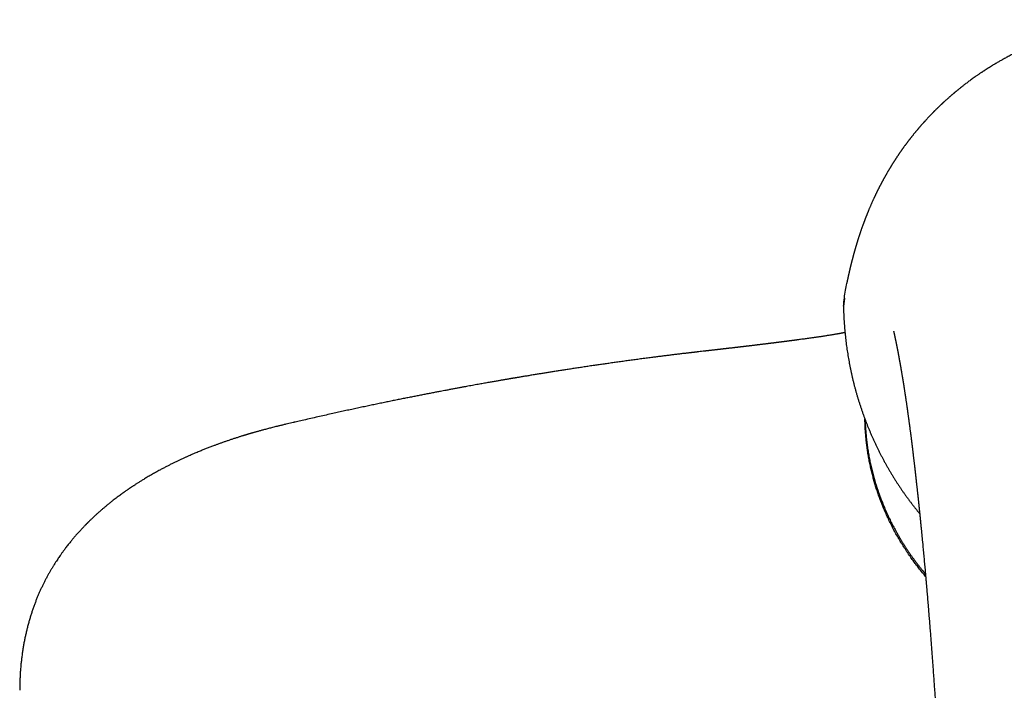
# Model space of a CAD drawing. Header units: millimetres. Extents: x 8 to 755, y 12 to 444.
# Tile 10 of 44: x 296 to 380, y 386 to 444. Entities that reach past the tile are written whole.
import ezdxf

# ---------------------------------------------------------------- set-up
doc = ezdxf.new("R2010")
doc.units = ezdxf.units.MM

msp = doc.modelspace()

# ---------------------------------------------------------------- linework, layer by layer
at = {"color": 7, "linetype": 'Continuous', "lineweight": 30}
for p, q in [((366.738, 420.089), (366.661, 419.39)), ((366.66, 419.386), (366.661, 419.39)), ((366.66, 419.386), (366.661, 419.38)), ((319.197, 409.364), (318.815, 409.275))]:
    msp.add_line(p, q, dxfattribs=at)
for points, knots in [([(393.5, 444.012), (393.375, 444.011), (393.129, 444.01), (392.763, 444.003), (392.404, 443.991), (392.054, 443.974), (391.711, 443.954), (391.382, 443.93), (391.067, 443.903), (390.765, 443.874), (390.47, 443.843), (390.181, 443.809), (389.889, 443.771), (389.593, 443.73), (389.295, 443.685), (389.005, 443.637), (388.723, 443.588), (388.45, 443.538), (388.184, 443.486), (387.927, 443.433), (387.672, 443.379), (387.419, 443.322), (387.17, 443.263), (386.929, 443.204), (386.698, 443.145), (386.477, 443.086), (386.265, 443.029), (386.064, 442.972), (385.871, 442.916), (385.685, 442.861), (385.506, 442.806), (385.334, 442.752), (385.171, 442.7), (385.017, 442.65), (384.871, 442.601), (384.733, 442.554), (384.6, 442.508), (384.471, 442.463), (384.371, 442.428), (384.303, 442.403), (384.264, 442.389), (384.232, 442.377), (384.203, 442.366), (384.174, 442.356), (384.142, 442.344), (384.107, 442.331), (384.068, 442.317), (384.017, 442.298), (383.952, 442.273), (383.872, 442.243), (383.783, 442.209), (383.686, 442.172), (383.581, 442.13), (383.463, 442.084), (383.332, 442.031), (383.188, 441.972), (383.034, 441.908), (382.871, 441.839), (382.703, 441.767), (382.534, 441.692), (382.348, 441.61), (382.149, 441.518), (381.936, 441.419), (381.73, 441.32), (381.531, 441.223), (381.339, 441.127), (381.152, 441.032), (380.973, 440.94), (380.802, 440.849), (380.638, 440.761), (380.477, 440.674), (380.285, 440.567), (380.057, 440.438), (379.792, 440.284), (379.592, 440.165), (379.461, 440.085), (379.4, 440.048), (379.338, 440.01), (379.278, 439.973), (379.22, 439.937), (379.165, 439.902), (379.113, 439.87), (379.066, 439.84), (379.026, 439.815), (378.996, 439.795), (378.974, 439.781), (378.958, 439.772), (378.945, 439.763), (378.929, 439.753), (378.908, 439.74), (378.883, 439.723), (378.848, 439.701), (378.804, 439.672), (378.752, 439.638), (378.694, 439.6), (378.63, 439.558), (378.56, 439.512), (378.484, 439.462), (378.403, 439.407), (378.317, 439.349), (378.225, 439.286), (378.131, 439.221), (378.013, 439.139), (377.876, 439.042), (377.721, 438.932), (377.574, 438.824), (377.434, 438.721), (377.302, 438.623), (377.177, 438.528), (377.061, 438.439), (376.95, 438.354), (376.835, 438.263), (376.714, 438.168), (376.588, 438.067), (376.493, 437.989), (376.427, 437.935), (376.388, 437.904), (376.351, 437.872), (376.313, 437.842), (376.277, 437.812), (376.244, 437.784), (376.216, 437.761), (376.193, 437.742), (376.176, 437.727), (376.159, 437.712), (376.138, 437.695), (376.111, 437.672), (376.075, 437.642), (376.034, 437.607), (375.987, 437.566), (375.937, 437.523), (375.886, 437.479), (375.836, 437.436), (375.788, 437.394), (375.731, 437.344), (375.665, 437.286), (375.593, 437.222), (375.525, 437.161), (375.459, 437.102), (375.393, 437.042), (375.338, 436.992), (375.293, 436.951), (375.26, 436.92), (375.228, 436.891), (375.2, 436.864), (375.177, 436.843), (375.159, 436.826), (375.144, 436.812), (375.128, 436.797), (375.107, 436.778), (375.082, 436.754), (375.051, 436.725), (375.013, 436.689), (374.968, 436.646), (374.918, 436.598), (374.866, 436.548), (374.815, 436.499), (374.766, 436.452), (374.718, 436.405), (374.672, 436.36), (374.622, 436.311), (374.568, 436.257), (374.512, 436.201), (374.461, 436.15), (374.419, 436.108), (374.385, 436.073), (374.354, 436.042), (374.322, 436.009), (374.283, 435.969), (374.237, 435.922), (374.185, 435.869), (374.133, 435.814), (374.08, 435.758), (374.026, 435.702), (373.969, 435.642), (373.909, 435.578), (373.846, 435.51), (373.783, 435.442), (373.721, 435.374), (373.671, 435.32), (373.635, 435.28), (373.614, 435.257), (373.597, 435.239), (373.584, 435.224), (373.573, 435.211), (373.56, 435.197), (373.544, 435.18), (373.522, 435.155), (373.493, 435.123), (373.455, 435.08), (373.412, 435.031), (373.365, 434.978), (373.314, 434.92), (373.267, 434.866), (373.223, 434.815), (373.184, 434.77), (373.144, 434.723), (373.109, 434.682), (373.081, 434.65), (373.062, 434.627), (373.046, 434.608), (373.033, 434.593), (373.02, 434.577), (373.002, 434.555), (372.977, 434.526), (372.947, 434.49), (372.913, 434.449), (372.875, 434.404), (372.838, 434.359), (372.793, 434.304), (372.741, 434.241), (372.684, 434.17), (372.631, 434.104), (372.582, 434.044), (372.546, 433.999), (372.522, 433.968), (372.504, 433.946), (372.484, 433.92), (372.455, 433.883), (372.418, 433.836), (372.377, 433.783), (372.338, 433.732), (372.3, 433.684), (372.26, 433.632), (372.218, 433.577), (372.175, 433.52), (372.137, 433.47), (372.104, 433.426), (372.078, 433.391), (372.059, 433.366), (372.047, 433.349), (372.037, 433.337), (372.025, 433.32), (372.009, 433.299), (371.99, 433.272), (371.967, 433.242), (371.932, 433.194), (371.885, 433.13), (371.833, 433.058), (371.787, 432.995), (371.749, 432.941), (371.715, 432.893), (371.688, 432.855), (371.665, 432.823), (371.644, 432.793), (371.619, 432.757), (371.591, 432.718), (371.562, 432.676), (371.528, 432.626), (371.489, 432.571), (371.448, 432.511), (371.413, 432.459), (371.383, 432.416), (371.359, 432.38), (371.334, 432.343), (371.306, 432.302), (371.271, 432.249), (371.231, 432.188), (371.187, 432.122), (371.15, 432.066), (371.119, 432.019), (371.094, 431.981), (371.072, 431.945), (371.051, 431.913), (371.03, 431.881), (371.008, 431.846), (370.983, 431.806), (370.95, 431.755), (370.913, 431.697), (370.873, 431.634), (370.837, 431.576), (370.808, 431.529), (370.786, 431.494), (370.77, 431.468), (370.755, 431.443), (370.737, 431.415), (370.718, 431.383), (370.696, 431.346), (370.673, 431.309), (370.651, 431.273), (370.63, 431.238), (370.611, 431.207), (370.593, 431.176), (370.576, 431.147), (370.559, 431.118), (370.542, 431.09), (370.519, 431.052), (370.49, 431.003), (370.453, 430.94), (370.416, 430.876), (370.379, 430.813), (370.349, 430.761), (370.324, 430.717), (370.303, 430.679), (370.28, 430.64), (370.256, 430.597), (370.23, 430.55), (370.2, 430.497), (370.169, 430.442), (370.139, 430.387), (370.11, 430.335), (370.084, 430.287), (370.062, 430.246), (370.044, 430.214), (370.03, 430.188), (370.017, 430.164), (370.003, 430.139), (369.988, 430.111), (369.972, 430.079), (369.953, 430.044), (369.931, 430.004), (369.908, 429.961), (369.886, 429.918), (369.865, 429.879), (369.846, 429.843), (369.828, 429.808), (369.806, 429.765), (369.779, 429.714), (369.748, 429.653), (369.716, 429.591), (369.683, 429.525), (369.651, 429.461), (369.621, 429.402), (369.598, 429.355), (369.577, 429.313), (369.558, 429.274), (369.539, 429.236), (369.519, 429.196), (369.497, 429.152), (369.474, 429.103), (369.449, 429.052), (369.425, 429.002), (369.402, 428.953), (369.381, 428.909), (369.363, 428.872), (369.35, 428.843), (369.336, 428.814), (369.322, 428.783), (369.306, 428.749), (369.29, 428.716), (369.275, 428.684), (369.253, 428.635), (369.221, 428.566), (369.18, 428.477), (369.137, 428.382), (369.097, 428.291), (369.057, 428.201), (369.021, 428.119), (368.985, 428.036), (368.951, 427.957), (368.915, 427.875), (368.883, 427.798), (368.849, 427.718), (368.82, 427.649), (368.798, 427.595), (368.784, 427.562), (368.775, 427.539), (368.765, 427.516), (368.757, 427.495), (368.749, 427.476), (368.741, 427.456), (368.731, 427.432), (368.72, 427.405), (368.709, 427.378), (368.698, 427.351), (368.688, 427.326), (368.678, 427.3), (368.669, 427.278), (368.661, 427.257), (368.654, 427.24), (368.648, 427.226), (368.643, 427.212), (368.636, 427.194), (368.626, 427.17), (368.616, 427.144), (368.604, 427.114), (368.591, 427.082), (368.577, 427.045), (368.562, 427.006), (368.545, 426.963), (368.529, 426.922), (368.516, 426.886), (368.504, 426.856), (368.494, 426.829), (368.484, 426.803), (368.475, 426.779), (368.467, 426.757), (368.458, 426.736), (368.45, 426.712), (368.44, 426.686), (368.43, 426.658), (368.421, 426.635), (368.414, 426.617), (368.409, 426.602), (368.403, 426.588), (368.397, 426.571), (368.389, 426.55), (368.381, 426.527), (368.373, 426.506), (368.366, 426.486), (368.359, 426.467), (368.351, 426.446), (368.343, 426.424), (368.335, 426.401), (368.326, 426.376), (368.316, 426.35), (368.308, 426.326), (368.3, 426.306), (368.294, 426.289), (368.281, 426.253), (368.261, 426.197), (368.238, 426.131), (368.216, 426.069), (368.196, 426.011), (368.172, 425.943), (368.148, 425.874), (368.128, 425.814), (368.115, 425.775), (368.107, 425.753), (368.099, 425.73), (368.09, 425.703), (368.081, 425.676), (368.074, 425.653), (368.067, 425.634), (368.061, 425.615), (368.054, 425.593), (368.045, 425.568), (368.037, 425.542), (368.028, 425.517), (368.021, 425.495), (368.014, 425.473), (368.002, 425.437), (367.986, 425.386), (367.966, 425.327), (367.95, 425.277), (367.934, 425.225), (367.917, 425.173), (367.9, 425.119), (367.887, 425.078), (367.876, 425.044), (367.869, 425.019), (367.862, 424.996), (367.855, 424.976), (367.85, 424.958), (367.844, 424.939), (367.837, 424.918), (367.83, 424.893), (367.822, 424.868), (367.815, 424.845), (367.809, 424.826), (367.804, 424.81), (367.798, 424.791), (367.791, 424.767), (367.782, 424.736), (367.772, 424.702), (367.761, 424.667), (367.752, 424.635), (367.744, 424.609), (367.737, 424.587), (367.731, 424.567), (367.726, 424.548), (367.719, 424.524), (367.709, 424.493), (367.699, 424.458), (367.689, 424.425), (367.681, 424.397), (367.674, 424.371), (367.666, 424.344), (367.657, 424.313), (367.648, 424.281), (367.64, 424.253), (367.634, 424.233), (367.629, 424.216), (367.625, 424.2), (367.62, 424.182), (367.613, 424.16), (367.607, 424.136), (367.599, 424.11), (367.592, 424.086), (367.587, 424.066), (367.582, 424.049), (367.578, 424.034), (367.574, 424.018), (367.569, 424), (367.562, 423.977), (367.555, 423.95), (367.547, 423.922), (367.54, 423.896), (367.534, 423.876), (367.529, 423.858), (367.525, 423.841), (367.52, 423.824), (367.515, 423.804), (367.508, 423.78), (367.501, 423.752), (367.493, 423.724), (367.486, 423.699), (367.48, 423.676), (367.474, 423.654), (367.469, 423.633), (367.462, 423.607), (367.453, 423.575), (367.444, 423.538), (367.435, 423.504), (367.427, 423.474), (367.42, 423.447), (367.413, 423.422), (367.407, 423.398), (367.401, 423.373), (367.393, 423.345), (367.386, 423.317), (367.379, 423.29), (367.374, 423.268), (367.369, 423.25), (367.365, 423.234), (367.361, 423.217), (367.356, 423.198), (367.35, 423.176), (367.343, 423.148), (367.335, 423.117), (367.325, 423.076), (367.314, 423.03), (367.3, 422.975), (367.285, 422.914), (367.27, 422.853), (367.256, 422.795), (367.243, 422.74), (367.228, 422.678), (367.215, 422.621), (367.205, 422.58), (367.2, 422.557), (367.195, 422.538), (367.191, 422.518), (367.186, 422.497), (367.18, 422.473), (367.174, 422.445), (367.166, 422.414), (367.159, 422.382), (367.152, 422.353), (367.147, 422.327), (367.142, 422.306), (367.138, 422.288), (367.134, 422.27), (367.129, 422.25), (367.123, 422.224), (367.116, 422.192), (367.108, 422.155), (367.099, 422.116), (367.09, 422.077), (367.083, 422.042), (367.076, 422.014), (367.071, 421.99), (367.067, 421.969), (367.062, 421.949), (367.057, 421.926), (367.052, 421.9), (367.045, 421.868), (367.036, 421.829), (367.028, 421.788), (367.019, 421.749), (367.013, 421.717), (367.007, 421.689), (367.001, 421.661), (366.995, 421.634), (366.989, 421.607), (366.984, 421.58), (366.977, 421.549), (366.971, 421.521), (366.966, 421.496), (366.962, 421.474), (366.957, 421.449), (366.951, 421.421), (366.946, 421.399), (366.944, 421.387), (366.944, 421.386)], [0, 0, 0, 0, 0.009368, 0.018542, 0.027525, 0.036318, 0.044923, 0.053341, 0.061108, 0.068712, 0.076153, 0.083433, 0.090551, 0.098308, 0.105866, 0.113227, 0.120393, 0.127364, 0.13414, 0.140724, 0.147115, 0.153759, 0.160183, 0.166389, 0.172376, 0.178146, 0.183603, 0.188851, 0.193891, 0.198724, 0.203443, 0.207947, 0.212237, 0.216313, 0.220177, 0.223828, 0.227266, 0.230797, 0.234074, 0.235271, 0.236308, 0.237174, 0.237869, 0.238641, 0.239478, 0.240418, 0.241464, 0.242614, 0.244523, 0.246665, 0.249042, 0.251653, 0.254498, 0.257576, 0.2612, 0.265102, 0.26928, 0.273735, 0.278425, 0.283069, 0.287612, 0.293696, 0.299591, 0.305299, 0.310819, 0.316259, 0.321504, 0.326554, 0.331411, 0.336074, 0.340579, 0.345151, 0.352592, 0.360298, 0.368268, 0.370057, 0.371859, 0.373674, 0.375498, 0.377216, 0.378773, 0.380403, 0.38181, 0.382995, 0.383957, 0.384517, 0.384959, 0.3853, 0.385746, 0.38636, 0.387142, 0.388065, 0.389477, 0.391054, 0.392794, 0.394699, 0.396811, 0.399094, 0.401548, 0.404172, 0.406966, 0.409895, 0.412782, 0.417767, 0.422546, 0.427121, 0.43149, 0.435656, 0.439547, 0.443242, 0.44674, 0.450049, 0.454284, 0.45835, 0.462246, 0.46352, 0.464775, 0.46601, 0.467226, 0.468423, 0.469538, 0.470483, 0.471193, 0.471764, 0.472225, 0.472869, 0.473775, 0.474941, 0.476367, 0.477904, 0.47963, 0.481339, 0.482993, 0.484591, 0.486133, 0.488749, 0.491188, 0.493449, 0.495626, 0.497864, 0.500165, 0.501291, 0.502432, 0.503569, 0.504556, 0.505357, 0.505972, 0.506407, 0.506927, 0.507629, 0.508515, 0.509583, 0.510834, 0.512446, 0.514269, 0.516099, 0.517878, 0.519604, 0.521277, 0.522898, 0.524468, 0.526614, 0.528648, 0.530479, 0.532074, 0.533161, 0.534172, 0.535329, 0.536646, 0.538423, 0.540333, 0.542256, 0.544192, 0.546142, 0.548104, 0.55047, 0.552823, 0.55516, 0.55748, 0.559771, 0.560744, 0.561542, 0.562166, 0.562615, 0.563015, 0.563505, 0.564085, 0.564755, 0.565983, 0.56743, 0.569089, 0.570899, 0.572847, 0.574935, 0.576388, 0.577902, 0.579477, 0.58109, 0.581983, 0.582741, 0.583362, 0.583847, 0.58423, 0.584991, 0.585963, 0.587147, 0.588541, 0.590073, 0.59156, 0.592994, 0.595484, 0.597795, 0.599923, 0.601949, 0.603701, 0.604315, 0.604978, 0.605823, 0.60685, 0.608592, 0.610322, 0.611964, 0.613519, 0.614986, 0.617006, 0.618832, 0.62044, 0.621815, 0.622957, 0.623866, 0.624172, 0.62454, 0.625066, 0.62575, 0.626592, 0.627588, 0.628607, 0.631231, 0.633596, 0.635487, 0.637178, 0.638675, 0.639979, 0.640776, 0.641714, 0.642823, 0.644102, 0.645444, 0.646748, 0.648723, 0.650605, 0.652351, 0.653556, 0.654648, 0.655715, 0.65699, 0.658487, 0.660611, 0.662647, 0.664591, 0.66584, 0.667014, 0.668101, 0.6691, 0.670022, 0.671055, 0.672274, 0.673676, 0.675754, 0.67768, 0.679453, 0.681056, 0.681943, 0.682733, 0.683429, 0.684243, 0.685298, 0.686361, 0.687552, 0.688684, 0.689731, 0.690693, 0.691572, 0.692498, 0.693342, 0.694207, 0.695099, 0.696798, 0.698695, 0.700759, 0.702674, 0.704406, 0.705517, 0.706656, 0.707823, 0.709078, 0.710529, 0.712145, 0.713871, 0.715527, 0.717112, 0.718597, 0.719889, 0.720763, 0.721514, 0.722209, 0.722974, 0.72381, 0.724736, 0.725804, 0.727016, 0.72837, 0.729701, 0.73088, 0.73194, 0.732967, 0.733987, 0.735825, 0.737654, 0.739483, 0.741419, 0.743628, 0.745281, 0.746709, 0.747923, 0.749078, 0.75023, 0.751361, 0.752716, 0.754257, 0.755791, 0.757296, 0.758782, 0.760264, 0.761296, 0.762113, 0.762879, 0.763915, 0.764924, 0.765974, 0.766953, 0.76786, 0.770362, 0.773224, 0.775965, 0.779012, 0.781482, 0.784205, 0.786497, 0.789075, 0.791417, 0.794026, 0.796153, 0.798695, 0.800437, 0.801033, 0.801779, 0.802529, 0.803159, 0.803695, 0.804295, 0.804983, 0.80594, 0.806765, 0.80751, 0.808402, 0.809095, 0.809839, 0.810486, 0.81101, 0.811413, 0.811768, 0.812338, 0.813076, 0.813949, 0.814752, 0.815858, 0.816907, 0.818175, 0.819535, 0.820879, 0.82197, 0.822901, 0.823654, 0.824497, 0.825258, 0.825927, 0.826565, 0.827292, 0.828125, 0.829026, 0.829792, 0.83031, 0.830708, 0.831123, 0.831663, 0.832327, 0.833059, 0.833783, 0.834345, 0.834915, 0.835577, 0.836245, 0.836974, 0.83776, 0.838603, 0.839389, 0.840026, 0.840514, 0.840961, 0.843454, 0.845701, 0.84719, 0.84934, 0.851111, 0.853609, 0.855955, 0.856712, 0.857319, 0.858014, 0.858991, 0.859859, 0.860576, 0.861133, 0.861661, 0.862361, 0.863224, 0.864094, 0.864858, 0.865546, 0.86623, 0.866928, 0.868984, 0.871026, 0.872545, 0.873886, 0.875976, 0.877493, 0.879075, 0.879945, 0.880748, 0.881477, 0.882126, 0.882695, 0.883235, 0.883939, 0.884743, 0.885617, 0.886351, 0.886935, 0.887421, 0.887963, 0.888775, 0.889735, 0.890883, 0.892088, 0.893115, 0.89396, 0.894654, 0.895277, 0.89584, 0.89656, 0.897532, 0.89887, 0.899921, 0.9008, 0.901586, 0.902375, 0.903434, 0.904614, 0.905552, 0.90609, 0.906615, 0.90714, 0.907697, 0.908388, 0.90922, 0.910104, 0.910918, 0.911556, 0.91205, 0.912534, 0.913023, 0.913597, 0.914332, 0.915248, 0.916255, 0.917093, 0.917747, 0.918291, 0.918835, 0.919353, 0.919971, 0.920772, 0.921753, 0.922708, 0.923497, 0.924257, 0.924954, 0.925601, 0.926361, 0.927515, 0.92878, 0.929923, 0.930914, 0.931739, 0.932578, 0.933317, 0.934148, 0.93506, 0.936044, 0.936929, 0.937643, 0.938204, 0.938738, 0.939296, 0.93986, 0.940587, 0.941535, 0.942634, 0.943621, 0.945552, 0.94716, 0.949129, 0.951541, 0.953263, 0.954842, 0.956966, 0.959508, 0.960409, 0.961098, 0.961737, 0.962374, 0.963028, 0.963821, 0.964772, 0.965851, 0.966903, 0.967938, 0.968785, 0.969441, 0.970022, 0.970604, 0.971186, 0.972094, 0.973147, 0.974365, 0.975759, 0.97709, 0.978233, 0.979233, 0.979931, 0.980607, 0.981285, 0.981984, 0.982863, 0.983955, 0.98515, 0.986732, 0.988047, 0.989023, 0.989941, 0.990862, 0.991842, 0.992632, 0.993541, 0.994587, 0.995682, 0.996381, 0.997055, 0.997787, 0.998747, 0.999938, 1, 1, 1, 1]), ([(366.663, 419.412), (366.688, 419.652), (366.737, 420.132), (366.832, 420.779), (366.901, 421.199), (366.943, 421.382), (366.944, 421.386)], [0, 0, 0, 0, 0.330666, 0.661306, 0.991934, 1, 1, 1, 1]), ([(366.663, 419.413), (366.663, 419.409), (366.662, 419.401), (366.661, 419.391), (366.66, 419.386)], [0, 0, 0, 0, 0.4914353, 1, 1, 1, 1]), ([(366.66, 419.386), (366.66, 419.385), (366.66, 419.384), (366.66, 419.383), (366.66, 419.382)], [0, 0, 0, 0, 0.580655, 1, 1, 1, 1]), ([(366.661, 419.38), (366.663, 419.295), (366.667, 419.12), (366.675, 418.863), (366.685, 418.614), (366.697, 418.374), (366.71, 418.137), (366.727, 417.886), (366.747, 417.625), (366.769, 417.351), (366.795, 417.078), (366.823, 416.806), (366.854, 416.534), (366.887, 416.262), (366.922, 415.991), (366.96, 415.72), (367.001, 415.45), (367.044, 415.181), (367.089, 414.912), (367.137, 414.644), (367.188, 414.376), (367.241, 414.108), (367.297, 413.841), (367.355, 413.575), (367.415, 413.31), (367.478, 413.045), (367.543, 412.782), (367.611, 412.52), (367.681, 412.258), (367.753, 411.997), (367.828, 411.737), (367.906, 411.478), (367.985, 411.22), (368.067, 410.962), (368.152, 410.705), (368.239, 410.449), (368.328, 410.194), (368.42, 409.939), (368.514, 409.686), (368.611, 409.433), (368.709, 409.182), (368.81, 408.933), (368.913, 408.684), (369.019, 408.437), (369.126, 408.191), (369.236, 407.946), (369.348, 407.702), (369.462, 407.459), (369.579, 407.218), (369.697, 406.978), (369.818, 406.739), (369.941, 406.501), (370.067, 406.265), (370.194, 406.03), (370.323, 405.796), (370.455, 405.564), (370.588, 405.333), (370.724, 405.103), (370.862, 404.875), (371.002, 404.648), (371.144, 404.423), (371.288, 404.199), (371.434, 403.977), (371.581, 403.757), (371.731, 403.538), (371.883, 403.32), (372.037, 403.104), (372.192, 402.89), (372.35, 402.677), (372.509, 402.466), (372.67, 402.257), (372.833, 402.05), (372.998, 401.844), (373.121, 401.692), (373.19, 401.609), (373.203, 401.594)], [0, 0, 0, 0, 0.01342, 0.027575, 0.040559, 0.052609, 0.065395, 0.077823, 0.092225, 0.106613, 0.120989, 0.135356, 0.149712, 0.164051, 0.178374, 0.192682, 0.206976, 0.22126, 0.235533, 0.249799, 0.264055, 0.278339, 0.292594, 0.306824, 0.32103, 0.335214, 0.349377, 0.363521, 0.377648, 0.391759, 0.405857, 0.419944, 0.43402, 0.448087, 0.462148, 0.476204, 0.490257, 0.504308, 0.51836, 0.532406, 0.546333, 0.560278, 0.574213, 0.588134, 0.602038, 0.615924, 0.629788, 0.643628, 0.65744, 0.671248, 0.685048, 0.698825, 0.71258, 0.726316, 0.740034, 0.753735, 0.767421, 0.781095, 0.794757, 0.808401, 0.822017, 0.835607, 0.849172, 0.862715, 0.876238, 0.889743, 0.903231, 0.916704, 0.930172, 0.943534, 0.956925, 0.970313, 0.983687, 0.99704, 1, 1, 1, 1]), ([(366.789, 417.142), (366.788, 417.142), (366.776, 417.139), (366.753, 417.135), (366.724, 417.13), (366.7, 417.125), (366.681, 417.121), (366.666, 417.119), (366.652, 417.116), (366.636, 417.113), (366.614, 417.109), (366.584, 417.104), (366.545, 417.096), (366.501, 417.088), (366.454, 417.08), (366.404, 417.071), (366.351, 417.061), (366.295, 417.051), (366.229, 417.04), (366.153, 417.027), (366.066, 417.011), (365.974, 416.996), (365.877, 416.979), (365.775, 416.962), (365.668, 416.944), (365.547, 416.924), (365.414, 416.903), (365.273, 416.881), (365.138, 416.859), (365.009, 416.839), (364.884, 416.82), (364.765, 416.802), (364.652, 416.785), (364.544, 416.77), (364.44, 416.754), (364.337, 416.739), (364.217, 416.722), (364.088, 416.704), (363.928, 416.681), (363.755, 416.657), (363.566, 416.631), (363.378, 416.605), (363.186, 416.579), (362.994, 416.553), (362.853, 416.534), (362.766, 416.523), (362.723, 416.517), (362.675, 416.511), (362.63, 416.505), (362.591, 416.499), (362.56, 416.495), (362.534, 416.492), (362.504, 416.488), (362.468, 416.483), (362.423, 416.477), (362.373, 416.471), (362.311, 416.463), (362.238, 416.453), (362.159, 416.443), (362.093, 416.434), (362.042, 416.427), (362.006, 416.423), (361.972, 416.418), (361.936, 416.414), (361.896, 416.408), (361.85, 416.402), (361.802, 416.396), (361.751, 416.39), (361.705, 416.384), (361.665, 416.378), (361.634, 416.374), (361.609, 416.371), (361.587, 416.368), (361.559, 416.365), (361.521, 416.36), (361.474, 416.354), (361.42, 416.347), (361.362, 416.34), (361.301, 416.332), (361.238, 416.324), (361.178, 416.316), (361.12, 416.309), (361.064, 416.302), (361.01, 416.295), (360.954, 416.288), (360.898, 416.281), (360.845, 416.274), (360.794, 416.267), (360.746, 416.261), (360.698, 416.255), (360.649, 416.249), (360.601, 416.243), (360.557, 416.238), (360.522, 416.233), (360.496, 416.23), (360.476, 416.227), (360.454, 416.225), (360.427, 416.221), (360.395, 416.217), (360.359, 416.213), (360.32, 416.208), (360.28, 416.203), (360.242, 416.198), (360.21, 416.194), (360.181, 416.191), (360.152, 416.187), (360.121, 416.183), (360.086, 416.179), (360.045, 416.174), (359.979, 416.166), (359.892, 416.155), (359.792, 416.143), (359.697, 416.131), (359.602, 416.119), (359.504, 416.107), (359.404, 416.095), (359.309, 416.084), (359.22, 416.073), (359.136, 416.063), (359.053, 416.053), (358.967, 416.042), (358.876, 416.031), (358.794, 416.022), (358.725, 416.013), (358.671, 416.007), (358.622, 416.001), (358.577, 415.996), (358.54, 415.991), (358.508, 415.988), (358.475, 415.984), (358.437, 415.979), (358.393, 415.974), (358.343, 415.968), (358.296, 415.963), (358.253, 415.958), (358.218, 415.953), (358.187, 415.95), (358.162, 415.947), (358.141, 415.944), (358.12, 415.942), (358.089, 415.938), (358.044, 415.933), (357.986, 415.926), (357.915, 415.918), (357.833, 415.908), (357.75, 415.898), (357.674, 415.89), (357.604, 415.881), (357.53, 415.873), (357.447, 415.863), (357.376, 415.855), (357.321, 415.849), (357.289, 415.845), (357.261, 415.842), (357.234, 415.839), (357.204, 415.835), (357.168, 415.831), (357.107, 415.824), (357.022, 415.814), (356.939, 415.805), (356.883, 415.798), (356.851, 415.794), (356.824, 415.791), (356.799, 415.788), (356.778, 415.786), (356.755, 415.783), (356.729, 415.78), (356.698, 415.777), (356.662, 415.773), (356.623, 415.768), (356.585, 415.764), (356.547, 415.759), (356.506, 415.755), (356.46, 415.749), (356.411, 415.744), (356.366, 415.739), (356.33, 415.734), (356.302, 415.731), (356.281, 415.729), (356.261, 415.726), (356.236, 415.724), (356.203, 415.72), (356.161, 415.715), (356.112, 415.709), (356.051, 415.702), (355.985, 415.695), (355.917, 415.687), (355.857, 415.68), (355.803, 415.674), (355.751, 415.668), (355.686, 415.661), (355.606, 415.651), (355.509, 415.64), (355.406, 415.628), (355.319, 415.618), (355.248, 415.61), (355.195, 415.604), (355.14, 415.598), (355.085, 415.591), (355.035, 415.586), (354.995, 415.581), (354.966, 415.578), (354.944, 415.575), (354.927, 415.573), (354.908, 415.571), (354.881, 415.568), (354.844, 415.563), (354.797, 415.558), (354.742, 415.552), (354.681, 415.545), (354.554, 415.53), (354.364, 415.508), (354.168, 415.485), (354.03, 415.469), (353.954, 415.46), (353.884, 415.451), (353.821, 415.444), (353.773, 415.438), (353.737, 415.434), (353.711, 415.431), (353.689, 415.428), (353.667, 415.426), (353.645, 415.423), (353.617, 415.42), (353.582, 415.416), (353.54, 415.411), (353.486, 415.404), (353.42, 415.396), (353.34, 415.387), (353.249, 415.376), (353.148, 415.364), (353.036, 415.35), (352.958, 415.341), (352.917, 415.336)], [0, 0, 0, 0, 0.000285, 0.003293, 0.005874, 0.00799, 0.00964, 0.010826, 0.01197, 0.013316, 0.014892, 0.017735, 0.021114, 0.024947, 0.029018, 0.033316, 0.037842, 0.042595, 0.047576, 0.054496, 0.061811, 0.069522, 0.07763, 0.086133, 0.095033, 0.104101, 0.116125, 0.127615, 0.138571, 0.148993, 0.159078, 0.168606, 0.177579, 0.185998, 0.194146, 0.20222, 0.210217, 0.222285, 0.23211, 0.247031, 0.261835, 0.274892, 0.289383, 0.304495, 0.317374, 0.32035, 0.323503, 0.32696, 0.330685, 0.333331, 0.335568, 0.337397, 0.339015, 0.342012, 0.345212, 0.348855, 0.352865, 0.358616, 0.364493, 0.36997, 0.372888, 0.375481, 0.377747, 0.38017, 0.383094, 0.386431, 0.38991, 0.393491, 0.397173, 0.399849, 0.402043, 0.403755, 0.405179, 0.406817, 0.409699, 0.413113, 0.416945, 0.421063, 0.425466, 0.42997, 0.434322, 0.438294, 0.442182, 0.446023, 0.449887, 0.45379, 0.457836, 0.461131, 0.464515, 0.467911, 0.471306, 0.474701, 0.477936, 0.480706, 0.48205, 0.4833, 0.484835, 0.486728, 0.488979, 0.49158, 0.494141, 0.497258, 0.499906, 0.502086, 0.503851, 0.506109, 0.508114, 0.510362, 0.513247, 0.516767, 0.524187, 0.531305, 0.537677, 0.543889, 0.55097, 0.557992, 0.564707, 0.57064, 0.576411, 0.582128, 0.587944, 0.594141, 0.601016, 0.604789, 0.608473, 0.612007, 0.615077, 0.617636, 0.619686, 0.621716, 0.62434, 0.627506, 0.630914, 0.634511, 0.637197, 0.639756, 0.641862, 0.643511, 0.644805, 0.646225, 0.647836, 0.651282, 0.65534, 0.659835, 0.665963, 0.6721, 0.676916, 0.681591, 0.686456, 0.692082, 0.698512, 0.70111, 0.703304, 0.705096, 0.706783, 0.70885, 0.711302, 0.714075, 0.721545, 0.7286, 0.73099, 0.733133, 0.73503, 0.736679, 0.738082, 0.739436, 0.741265, 0.743382, 0.74592, 0.748622, 0.751245, 0.753791, 0.756258, 0.759812, 0.76319, 0.766278, 0.768886, 0.770597, 0.77201, 0.773188, 0.77469, 0.776992, 0.779902, 0.78341, 0.786999, 0.792238, 0.796985, 0.800813, 0.804437, 0.807968, 0.811413, 0.817702, 0.824296, 0.831234, 0.838573, 0.842052, 0.845655, 0.849383, 0.853234, 0.856992, 0.859435, 0.861399, 0.862884, 0.863895, 0.864868, 0.866816, 0.869361, 0.872505, 0.876245, 0.880543, 0.88497, 0.902012, 0.919271, 0.924741, 0.930005, 0.934759, 0.939001, 0.94273, 0.944595, 0.9463, 0.947844, 0.949227, 0.95062, 0.952471, 0.954831, 0.9577, 0.961078, 0.965762, 0.971168, 0.977295, 0.984142, 0.991711, 1, 1, 1, 1]), ([(370.964, 417.271), (370.966, 417.264), (370.969, 417.248), (370.976, 417.217), (370.984, 417.181), (370.992, 417.144), (371, 417.107), (371.008, 417.072), (371.015, 417.04), (371.02, 417.013), (371.025, 416.991), (371.03, 416.969), (371.035, 416.946), (371.041, 416.92), (371.048, 416.887), (371.056, 416.848), (371.066, 416.802), (371.076, 416.754), (371.086, 416.705), (371.097, 416.656), (371.107, 416.607), (371.117, 416.557), (371.127, 416.509), (371.136, 416.466), (371.144, 416.428), (371.151, 416.395), (371.157, 416.367), (371.161, 416.345), (371.165, 416.326), (371.169, 416.306), (371.174, 416.283), (371.179, 416.257), (371.186, 416.224), (371.194, 416.184), (371.203, 416.139), (371.212, 416.093), (371.222, 416.046), (371.231, 415.999), (371.24, 415.952), (371.249, 415.907), (371.258, 415.864), (371.266, 415.824), (371.274, 415.784), (371.281, 415.743), (371.289, 415.704), (371.297, 415.665), (371.304, 415.629), (371.31, 415.595), (371.316, 415.566), (371.32, 415.543), (371.324, 415.526), (371.326, 415.513), (371.329, 415.499), (371.332, 415.48), (371.337, 415.456), (371.343, 415.426), (371.349, 415.39), (371.357, 415.352), (371.365, 415.308), (371.374, 415.259), (371.384, 415.207), (371.393, 415.158), (371.402, 415.113), (371.409, 415.073), (371.416, 415.038), (371.421, 415.006), (371.427, 414.974), (371.434, 414.939), (371.441, 414.899), (371.449, 414.858), (371.458, 414.805), (371.47, 414.74), (371.484, 414.666), (371.496, 414.596), (371.508, 414.53), (371.519, 414.469), (371.529, 414.411), (371.539, 414.355), (371.55, 414.295), (371.561, 414.233), (371.571, 414.175), (371.58, 414.123), (371.588, 414.077), (371.595, 414.032), (371.603, 413.989), (371.61, 413.948), (371.616, 413.911), (371.621, 413.882), (371.626, 413.857), (371.629, 413.835), (371.634, 413.81), (371.638, 413.782), (371.644, 413.751), (371.649, 413.716), (371.66, 413.653), (371.675, 413.564), (371.694, 413.449), (371.709, 413.359), (371.72, 413.294), (371.726, 413.255), (371.732, 413.22), (371.737, 413.188), (371.742, 413.16), (371.747, 413.132), (371.751, 413.102), (371.757, 413.068), (371.763, 413.032), (371.769, 412.993), (371.776, 412.951), (371.783, 412.905), (371.792, 412.853), (371.801, 412.797), (371.809, 412.744), (371.816, 412.697), (371.823, 412.658), (371.829, 412.618), (371.835, 412.582), (371.84, 412.549), (371.844, 412.521), (371.848, 412.497), (371.851, 412.478), (371.853, 412.462), (371.856, 412.447), (371.859, 412.429), (371.862, 412.407), (371.866, 412.381), (371.871, 412.351), (371.876, 412.319), (371.884, 412.266), (371.895, 412.197), (371.908, 412.113), (371.919, 412.035), (371.93, 411.964), (371.94, 411.899), (371.949, 411.839), (371.957, 411.786), (371.964, 411.739), (371.97, 411.698), (371.975, 411.667), (371.979, 411.644), (371.981, 411.626), (371.984, 411.607), (371.988, 411.584), (371.991, 411.557), (371.996, 411.527), (372.003, 411.477), (372.014, 411.404), (372.028, 411.309), (372.043, 411.208), (372.058, 411.103), (372.074, 410.993), (372.087, 410.901), (372.098, 410.828), (372.105, 410.776), (372.112, 410.725), (372.119, 410.68), (372.125, 410.64), (372.129, 410.608), (372.133, 410.583), (372.135, 410.565), (372.137, 410.549), (372.14, 410.532), (372.143, 410.51), (372.147, 410.483), (372.151, 410.45), (372.157, 410.411), (372.163, 410.366), (372.17, 410.317), (372.178, 410.264), (372.185, 410.21), (372.195, 410.139), (372.207, 410.053), (372.221, 409.953), (372.233, 409.863), (372.244, 409.781), (372.255, 409.705), (372.265, 409.629), (372.275, 409.55), (372.286, 409.47), (372.295, 409.404), (372.302, 409.355), (372.306, 409.326), (372.309, 409.302), (372.311, 409.282), (372.313, 409.267), (372.315, 409.256), (372.316, 409.247), (372.318, 409.234), (372.321, 409.213), (372.325, 409.182), (372.329, 409.146), (372.335, 409.106), (372.341, 409.061), (372.347, 409.011), (372.355, 408.955), (372.363, 408.894), (372.374, 408.811), (372.387, 408.706), (372.404, 408.578), (372.421, 408.443), (372.439, 408.302), (372.459, 408.15), (372.48, 407.985), (372.497, 407.85), (372.509, 407.755), (372.515, 407.703), (372.521, 407.655), (372.526, 407.613), (372.531, 407.576), (372.535, 407.543), (372.539, 407.515), (372.541, 407.494), (372.544, 407.476), (372.546, 407.459), (372.548, 407.437), (372.552, 407.409), (372.556, 407.373), (372.561, 407.333), (372.571, 407.255), (372.585, 407.138), (372.601, 407.004), (372.615, 406.891), (372.627, 406.797), (372.638, 406.698), (372.651, 406.594), (372.664, 406.484), (372.678, 406.369), (372.692, 406.248), (372.705, 406.135), (372.718, 406.031), (372.729, 405.936), (372.74, 405.839), (372.752, 405.739), (372.763, 405.641), (372.774, 405.548), (372.784, 405.462), (372.793, 405.382), (372.801, 405.311), (372.808, 405.247), (372.815, 405.191), (372.821, 405.141), (372.826, 405.096), (372.83, 405.057), (372.834, 405.023), (372.837, 404.997), (372.839, 404.978), (372.841, 404.963), (372.843, 404.947), (372.845, 404.925), (372.848, 404.895), (372.852, 404.859), (372.857, 404.818), (372.862, 404.774), (372.867, 404.726), (372.873, 404.674), (372.88, 404.618), (372.886, 404.561), (372.892, 404.504), (372.899, 404.447), (372.909, 404.351), (372.924, 404.216), (372.941, 404.063), (372.955, 403.933), (372.967, 403.824), (372.979, 403.718), (372.99, 403.615), (373, 403.52), (373.01, 403.431), (373.017, 403.365), (373.022, 403.318), (373.025, 403.29), (373.028, 403.263), (373.031, 403.239), (373.033, 403.218), (373.034, 403.202), (373.036, 403.19), (373.037, 403.177), (373.039, 403.161), (373.041, 403.138), (373.044, 403.109), (373.048, 403.075), (373.055, 403.005), (373.066, 402.902), (373.081, 402.766), (373.095, 402.629), (373.11, 402.491), (373.125, 402.349), (373.14, 402.206), (373.155, 402.06), (373.17, 401.911), (373.186, 401.755), (373.203, 401.592), (373.216, 401.459), (373.227, 401.356), (373.234, 401.285), (373.241, 401.214), (373.249, 401.141), (373.256, 401.069), (373.263, 401), (373.27, 400.933), (373.276, 400.869), (373.282, 400.809), (373.287, 400.755), (373.292, 400.707), (373.296, 400.667), (373.299, 400.635), (373.302, 400.608), (373.304, 400.587), (373.306, 400.569), (373.307, 400.555), (373.309, 400.54), (373.311, 400.521), (373.313, 400.496), (373.316, 400.464), (373.321, 400.416), (373.328, 400.35), (373.336, 400.266), (373.345, 400.173), (373.355, 400.073), (373.365, 399.965), (373.376, 399.858), (373.386, 399.753), (373.396, 399.653), (373.405, 399.55), (373.415, 399.448), (373.425, 399.346), (373.449, 399.096), (373.487, 398.7), (373.529, 398.242), (373.563, 397.875), (373.589, 397.598), (373.614, 397.327), (373.637, 397.062), (373.656, 396.856), (373.669, 396.707), (373.677, 396.615), (373.686, 396.523), (373.694, 396.432), (373.702, 396.343), (373.709, 396.263), (373.715, 396.193), (373.72, 396.136), (373.724, 396.086), (373.728, 396.041), (373.732, 396.003), (373.734, 395.972), (373.736, 395.947), (373.738, 395.927), (373.74, 395.908), (373.742, 395.888), (373.744, 395.865), (373.746, 395.84), (373.748, 395.812), (373.751, 395.775), (373.756, 395.727), (373.761, 395.666), (373.767, 395.6), (373.773, 395.526), (373.78, 395.444), (373.788, 395.356), (373.796, 395.264), (373.804, 395.17), (373.812, 395.075), (373.82, 394.978), (373.833, 394.825), (373.851, 394.613), (373.874, 394.339), (373.898, 394.057), (373.922, 393.766), (373.947, 393.466), (373.97, 393.181), (373.992, 392.91), (374.013, 392.657), (374.034, 392.397), (374.055, 392.132), (374.076, 391.863), (374.104, 391.506), (374.139, 391.065), (374.179, 390.543), (374.218, 390.026), (374.256, 389.516), (374.294, 389.011), (374.33, 388.513), (374.365, 388.034), (374.398, 387.575), (374.429, 387.135), (374.46, 386.7), (374.489, 386.27), (374.519, 385.843), (374.556, 385.292), (374.602, 384.615), (374.654, 383.813), (374.706, 383.016), (374.743, 382.419), (374.768, 382.022), (374.781, 381.824), (374.793, 381.626), (374.805, 381.428), (374.817, 381.231), (374.829, 381.033), (374.841, 380.835), (374.853, 380.637), (374.865, 380.436), (374.878, 380.227), (374.891, 380.01), (374.904, 379.785), (374.918, 379.544), (374.933, 379.287), (374.949, 379.014), (374.965, 378.731), (374.982, 378.439), (374.999, 378.137), (375.017, 377.825), (375.035, 377.512), (375.052, 377.2), (375.069, 376.888), (375.087, 376.568), (375.105, 376.24), (375.123, 375.903), (375.141, 375.558), (375.16, 375.204), (375.179, 374.842), (375.198, 374.472), (375.218, 374.093), (375.238, 373.706), (375.258, 373.318), (375.277, 372.929), (375.296, 372.54), (375.316, 372.144), (375.336, 371.74), (375.349, 371.468), (375.355, 371.33)], [0, 0, 0, 0, 0.00095, 0.002029, 0.003215, 0.004379, 0.005558, 0.006695, 0.007737, 0.008548, 0.009248, 0.009889, 0.01061, 0.011416, 0.012307, 0.013635, 0.015101, 0.016594, 0.018096, 0.019606, 0.021123, 0.022649, 0.024182, 0.025497, 0.026652, 0.027647, 0.028482, 0.029157, 0.029648, 0.030237, 0.030928, 0.03172, 0.032612, 0.033898, 0.035271, 0.036651, 0.03804, 0.039436, 0.040839, 0.042251, 0.04343, 0.044615, 0.045805, 0.047001, 0.04818, 0.049261, 0.050398, 0.051387, 0.052229, 0.052923, 0.053371, 0.053725, 0.054081, 0.054613, 0.055323, 0.056194, 0.057238, 0.058385, 0.059494, 0.061091, 0.062589, 0.063987, 0.065277, 0.066441, 0.067476, 0.068261, 0.069159, 0.070173, 0.071305, 0.072496, 0.073664, 0.075866, 0.077969, 0.079924, 0.081734, 0.08356, 0.085036, 0.086588, 0.088236, 0.089978, 0.091781, 0.09305, 0.094301, 0.095534, 0.096749, 0.097899, 0.098903, 0.099759, 0.100328, 0.100912, 0.101585, 0.102347, 0.103199, 0.104141, 0.105172, 0.108347, 0.111454, 0.114491, 0.115625, 0.116662, 0.117604, 0.118449, 0.1192, 0.119873, 0.120717, 0.12162, 0.122583, 0.123605, 0.124709, 0.125931, 0.127292, 0.128793, 0.130433, 0.131443, 0.1325, 0.133574, 0.134546, 0.135405, 0.13615, 0.136782, 0.1373, 0.137629, 0.137995, 0.138468, 0.139047, 0.139733, 0.140526, 0.1414, 0.142262, 0.144611, 0.146795, 0.148812, 0.150662, 0.152347, 0.153868, 0.155235, 0.156448, 0.157507, 0.158412, 0.158852, 0.159268, 0.159764, 0.160352, 0.161031, 0.161802, 0.162626, 0.164909, 0.167335, 0.169901, 0.17258, 0.175359, 0.178237, 0.179535, 0.180852, 0.182159, 0.183314, 0.184298, 0.185111, 0.185721, 0.186179, 0.186504, 0.186905, 0.187444, 0.188129, 0.188955, 0.189921, 0.191028, 0.192275, 0.193635, 0.194977, 0.196282, 0.198902, 0.201364, 0.20367, 0.205595, 0.207418, 0.209275, 0.211187, 0.213156, 0.21518, 0.216007, 0.216721, 0.217318, 0.217799, 0.218164, 0.218412, 0.218594, 0.218811, 0.219388, 0.220131, 0.22104, 0.221991, 0.223074, 0.224289, 0.225636, 0.227115, 0.228712, 0.231652, 0.234736, 0.237965, 0.241339, 0.244858, 0.248895, 0.253107, 0.254453, 0.255696, 0.256817, 0.257814, 0.258687, 0.259479, 0.260132, 0.260647, 0.261022, 0.261388, 0.26186, 0.262554, 0.263396, 0.264368, 0.265362, 0.268957, 0.272622, 0.274735, 0.276925, 0.279236, 0.281667, 0.284219, 0.286893, 0.289687, 0.292601, 0.294726, 0.29691, 0.299155, 0.301459, 0.30377, 0.305897, 0.307871, 0.309694, 0.311365, 0.312776, 0.314057, 0.315208, 0.316229, 0.317119, 0.31788, 0.318508, 0.318894, 0.319193, 0.319538, 0.320028, 0.320696, 0.321524, 0.32251, 0.323476, 0.324558, 0.325755, 0.32705, 0.32835, 0.329642, 0.330927, 0.332204, 0.336165, 0.34005, 0.34253, 0.344979, 0.347394, 0.349701, 0.351845, 0.353827, 0.355647, 0.356304, 0.356937, 0.357546, 0.358105, 0.358565, 0.358924, 0.359181, 0.359392, 0.359769, 0.360278, 0.360918, 0.36169, 0.362593, 0.365573, 0.368583, 0.371625, 0.374697, 0.3778, 0.381008, 0.384172, 0.387472, 0.390906, 0.394476, 0.398181, 0.399701, 0.401242, 0.402805, 0.40439, 0.405993, 0.407526, 0.408949, 0.410389, 0.411697, 0.412873, 0.413917, 0.414828, 0.415487, 0.416054, 0.416529, 0.416912, 0.417204, 0.417458, 0.417877, 0.418432, 0.419123, 0.419918, 0.421583, 0.423416, 0.425419, 0.427591, 0.429931, 0.432441, 0.434532, 0.436721, 0.438929, 0.441134, 0.443335, 0.445532, 0.457243, 0.468851, 0.474815, 0.480713, 0.486468, 0.492078, 0.497543, 0.499511, 0.501459, 0.503388, 0.505297, 0.507186, 0.509036, 0.510362, 0.511557, 0.512619, 0.513549, 0.514348, 0.515015, 0.515528, 0.515921, 0.516282, 0.516699, 0.517172, 0.517702, 0.518287, 0.518928, 0.520049, 0.521308, 0.522706, 0.524242, 0.525952, 0.527806, 0.529744, 0.531706, 0.533693, 0.535703, 0.537737, 0.543246, 0.548923, 0.554769, 0.560783, 0.566966, 0.573317, 0.578425, 0.583637, 0.588952, 0.594372, 0.599895, 0.605473, 0.616229, 0.626837, 0.637295, 0.647604, 0.657765, 0.667776, 0.677639, 0.686549, 0.695333, 0.703993, 0.712527, 0.720963, 0.729357, 0.74527, 0.761036, 0.776655, 0.792127, 0.795994, 0.799852, 0.8037, 0.807539, 0.811369, 0.815189, 0.819097, 0.822838, 0.82673, 0.830773, 0.834968, 0.839314, 0.843811, 0.84889, 0.854149, 0.859588, 0.865207, 0.871006, 0.876985, 0.883144, 0.888948, 0.894903, 0.90101, 0.907267, 0.913676, 0.920236, 0.926947, 0.933809, 0.940823, 0.947987, 0.955302, 0.962769, 0.969947, 0.977259, 0.984705, 0.992285, 1, 1, 1, 1]), ([(352.91, 415.342), (352.89, 415.34), (352.752, 415.323), (352.505, 415.293), (352.168, 415.251), (351.835, 415.21), (351.496, 415.168), (351.149, 415.124), (350.796, 415.079), (350.441, 415.033), (350.042, 414.982), (349.605, 414.924), (349.132, 414.862), (348.667, 414.799), (348.208, 414.737), (347.753, 414.674), (347.304, 414.612), (346.864, 414.55), (346.432, 414.489), (346.008, 414.428), (345.594, 414.368), (345.17, 414.306), (344.737, 414.243), (344.297, 414.177), (343.869, 414.113), (343.451, 414.049), (343.046, 413.987), (342.654, 413.926), (342.275, 413.867), (341.906, 413.809), (341.548, 413.753), (341.2, 413.697), (340.862, 413.643), (340.535, 413.59), (340.255, 413.544), (340.022, 413.506), (339.833, 413.475), (339.65, 413.445), (339.475, 413.416), (339.309, 413.388), (339.15, 413.362), (339, 413.337), (338.86, 413.313), (338.73, 413.291), (338.611, 413.271), (338.501, 413.253), (338.416, 413.238), (338.353, 413.227), (338.308, 413.22), (338.267, 413.213), (338.229, 413.206), (338.197, 413.201), (338.171, 413.196), (338.149, 413.193), (338.124, 413.188), (338.092, 413.183), (338.053, 413.176), (338.008, 413.169), (337.953, 413.159), (337.888, 413.148), (337.813, 413.135), (337.727, 413.12), (337.632, 413.104), (337.526, 413.086), (337.412, 413.066), (337.287, 413.045), (337.153, 413.021), (337.009, 412.996), (336.855, 412.969), (336.692, 412.941), (336.519, 412.91), (336.336, 412.878), (336.145, 412.844), (335.945, 412.809), (335.738, 412.772), (335.522, 412.733), (335.296, 412.693), (335.061, 412.651), (334.816, 412.606), (334.563, 412.56), (334.296, 412.511), (334.015, 412.46), (333.72, 412.405), (333.414, 412.349), (333.099, 412.29), (332.774, 412.229), (332.554, 412.187), (332.442, 412.166)], [0, 0, 0, 0, 0.003027, 0.019948, 0.035682, 0.051751, 0.068155, 0.084895, 0.101969, 0.119301, 0.136488, 0.159787, 0.182702, 0.205232, 0.227377, 0.249577, 0.271376, 0.292775, 0.313772, 0.334369, 0.354564, 0.374358, 0.396316, 0.417759, 0.438685, 0.459094, 0.478988, 0.498023, 0.516559, 0.534597, 0.552136, 0.569177, 0.585719, 0.601761, 0.617305, 0.62682, 0.636138, 0.645171, 0.65374, 0.661841, 0.669717, 0.677094, 0.683971, 0.690348, 0.696224, 0.701601, 0.706478, 0.708787, 0.710964, 0.71301, 0.714918, 0.716524, 0.717752, 0.718648, 0.719872, 0.721432, 0.723329, 0.725561, 0.72813, 0.731381, 0.735106, 0.739311, 0.743993, 0.749155, 0.754795, 0.760914, 0.767512, 0.774588, 0.782143, 0.790177, 0.798689, 0.807681, 0.81715, 0.826896, 0.8371, 0.847765, 0.85889, 0.870474, 0.882518, 0.895022, 0.907986, 0.92206, 0.936639, 0.951722, 0.96731, 0.983403, 1, 1, 1, 1]), ([(332.442, 412.166), (332.354, 412.149), (332.149, 412.111), (331.824, 412.049), (331.466, 411.98), (331.099, 411.909), (330.727, 411.837), (330.35, 411.763), (329.967, 411.688), (329.577, 411.611), (329.176, 411.531), (328.766, 411.449), (328.345, 411.364), (327.916, 411.276), (327.479, 411.187), (327.035, 411.095), (326.583, 411.001), (326.123, 410.905), (325.656, 410.806), (325.181, 410.705), (324.698, 410.601), (324.208, 410.495), (323.71, 410.387), (323.205, 410.276), (322.675, 410.158), (322.119, 410.034), (321.537, 409.903), (320.945, 409.769), (320.373, 409.638), (319.998, 409.551), (319.823, 409.51)], [0, 0, 0, 0, 0.020625, 0.048109, 0.076227, 0.104982, 0.134372, 0.163855, 0.193952, 0.224662, 0.255984, 0.288578, 0.321811, 0.355681, 0.39019, 0.425337, 0.461123, 0.497547, 0.534609, 0.572309, 0.610648, 0.649625, 0.68924, 0.729492, 0.770383, 0.8161, 0.862587, 0.909847, 0.957877, 1, 1, 1, 1]), ([(317.956, 409.068), (317.89, 409.051), (317.761, 409.019), (317.572, 408.971), (317.391, 408.925), (317.219, 408.88), (317.055, 408.837), (316.901, 408.795), (316.756, 408.756), (316.618, 408.718), (316.488, 408.683), (316.366, 408.648), (316.25, 408.616), (316.144, 408.585), (316.045, 408.557), (315.956, 408.531), (315.874, 408.508), (315.802, 408.486), (315.737, 408.468), (315.682, 408.451), (315.634, 408.437), (315.595, 408.426), (315.565, 408.416), (315.543, 408.41), (315.528, 408.405), (315.517, 408.402), (315.505, 408.399), (315.491, 408.394), (315.473, 408.389), (315.442, 408.38), (315.396, 408.366), (315.331, 408.346), (315.256, 408.323), (315.17, 408.297), (315.076, 408.268), (314.972, 408.235), (314.86, 408.2), (314.738, 408.162), (314.612, 408.121), (314.482, 408.079), (314.351, 408.037), (314.219, 407.993), (314.089, 407.95), (313.961, 407.907), (313.787, 407.848), (313.57, 407.773), (313.313, 407.683), (313.065, 407.593), (312.825, 407.506), (312.614, 407.427), (312.431, 407.358), (312.275, 407.298), (312.123, 407.239), (311.975, 407.182), (311.83, 407.124), (311.683, 407.065), (311.526, 407.001), (311.357, 406.932), (311.175, 406.856), (310.985, 406.776), (310.788, 406.692), (310.582, 406.602), (310.368, 406.507), (310.147, 406.408), (309.917, 406.302), (309.681, 406.192), (309.437, 406.076), (309.191, 405.956), (308.943, 405.834), (308.694, 405.708), (308.438, 405.576), (308.177, 405.439), (307.938, 405.31), (307.722, 405.192), (307.533, 405.086), (307.349, 404.982), (307.17, 404.879), (306.997, 404.778), (306.831, 404.68), (306.678, 404.588), (306.539, 404.504), (306.413, 404.426), (306.294, 404.352), (306.182, 404.282), (306.077, 404.215), (305.976, 404.15), (305.88, 404.088), (305.789, 404.028), (305.706, 403.974), (305.63, 403.924), (305.563, 403.879), (305.503, 403.839), (305.456, 403.808), (305.422, 403.784), (305.397, 403.767), (305.375, 403.752), (305.354, 403.738), (305.332, 403.723), (305.305, 403.705), (305.271, 403.682), (305.231, 403.654), (305.164, 403.607), (305.069, 403.542), (304.948, 403.456), (304.819, 403.365), (304.684, 403.267), (304.543, 403.164), (304.395, 403.054), (304.237, 402.936), (304.07, 402.808), (303.893, 402.67), (303.71, 402.524), (303.519, 402.37), (303.322, 402.207), (303.127, 402.043), (302.935, 401.877), (302.747, 401.711), (302.59, 401.57), (302.464, 401.455), (302.372, 401.369), (302.283, 401.286), (302.198, 401.205), (302.115, 401.126), (302.034, 401.048), (301.957, 400.973), (301.896, 400.913), (301.85, 400.868), (301.82, 400.837), (301.794, 400.812), (301.77, 400.788), (301.744, 400.761), (301.712, 400.729), (301.674, 400.691), (301.632, 400.648), (301.573, 400.587), (301.496, 400.508), (301.401, 400.409), (301.3, 400.302), (301.193, 400.187), (301.089, 400.073), (300.988, 399.962), (300.891, 399.853), (300.791, 399.74), (300.691, 399.625), (300.594, 399.51), (300.5, 399.399), (300.41, 399.29), (300.307, 399.165), (300.194, 399.024), (300.073, 398.87), (299.959, 398.723), (299.86, 398.592), (299.773, 398.476), (299.698, 398.373), (299.625, 398.273), (299.551, 398.17), (299.468, 398.053), (299.375, 397.918), (299.271, 397.766), (299.161, 397.6), (299.044, 397.421), (298.921, 397.227), (298.795, 397.025), (298.668, 396.812), (298.539, 396.592), (298.41, 396.364), (298.281, 396.127), (298.15, 395.88), (298.024, 395.632), (297.903, 395.384), (297.786, 395.137), (297.67, 394.881), (297.555, 394.616), (297.442, 394.343), (297.33, 394.06), (297.219, 393.769), (297.113, 393.473), (297.012, 393.174), (296.914, 392.872), (296.82, 392.561), (296.729, 392.243), (296.641, 391.915), (296.559, 391.586), (296.482, 391.256), (296.41, 390.924), (296.343, 390.586), (296.28, 390.24), (296.223, 389.886), (296.17, 389.526), (296.122, 389.158), (296.08, 388.784), (296.043, 388.402), (296.013, 388.016), (295.99, 387.626), (295.973, 387.232), (295.962, 386.832), (295.96, 386.563), (295.96, 386.427)], [0, 0, 0, 0, 0.006187, 0.012111, 0.017774, 0.023174, 0.028312, 0.033102, 0.037639, 0.041923, 0.045954, 0.049806, 0.053394, 0.056718, 0.059778, 0.062575, 0.065108, 0.067377, 0.069372, 0.071106, 0.07258, 0.073793, 0.074745, 0.075436, 0.075846, 0.076116, 0.076469, 0.07692, 0.077467, 0.078109, 0.079823, 0.081768, 0.084159, 0.086826, 0.089768, 0.092985, 0.096478, 0.100245, 0.104287, 0.108234, 0.112368, 0.116476, 0.120527, 0.124523, 0.128463, 0.136719, 0.144719, 0.152464, 0.159954, 0.167188, 0.172199, 0.17708, 0.181831, 0.186452, 0.190944, 0.195497, 0.200259, 0.205736, 0.211465, 0.217445, 0.223677, 0.230161, 0.23695, 0.243995, 0.251296, 0.258852, 0.266664, 0.274732, 0.282572, 0.29064, 0.298934, 0.307455, 0.316203, 0.322461, 0.328792, 0.334921, 0.340791, 0.346664, 0.352254, 0.35756, 0.362058, 0.36633, 0.370377, 0.374197, 0.377793, 0.381162, 0.38458, 0.38773, 0.390611, 0.393224, 0.395568, 0.397644, 0.399451, 0.40043, 0.4013, 0.402064, 0.402719, 0.403437, 0.404383, 0.405567, 0.406989, 0.408626, 0.412664, 0.416961, 0.421517, 0.426332, 0.431404, 0.436736, 0.442325, 0.448521, 0.455012, 0.46181, 0.468916, 0.476329, 0.48405, 0.491098, 0.498383, 0.505907, 0.509536, 0.513217, 0.516837, 0.52023, 0.523395, 0.526858, 0.53, 0.53282, 0.534303, 0.53557, 0.53662, 0.537452, 0.538554, 0.539876, 0.54142, 0.543187, 0.545132, 0.548835, 0.552826, 0.557104, 0.561671, 0.566525, 0.570592, 0.57484, 0.579271, 0.583767, 0.588142, 0.592392, 0.596517, 0.600518, 0.606554, 0.612282, 0.617704, 0.622819, 0.62669, 0.630365, 0.633923, 0.637593, 0.64139, 0.646551, 0.651929, 0.657523, 0.663952, 0.670644, 0.677597, 0.684813, 0.692291, 0.699889, 0.707749, 0.715885, 0.724297, 0.73204, 0.740004, 0.748187, 0.75659, 0.765213, 0.774057, 0.783121, 0.792408, 0.801438, 0.810668, 0.820099, 0.829732, 0.839565, 0.8496, 0.859246, 0.869071, 0.879075, 0.889258, 0.89962, 0.910161, 0.920879, 0.931776, 0.94285, 0.954101, 0.965322, 0.976713, 0.988273, 1, 1, 1, 1]), ([(318.815, 409.275), (318.765, 409.263), (318.669, 409.24), (318.528, 409.207), (318.397, 409.175), (318.274, 409.145), (318.16, 409.118), (318.055, 409.092), (317.988, 409.075), (317.956, 409.067)], [0, 0, 0, 0, 0.174026, 0.337663, 0.490911, 0.633769, 0.766236, 0.888313, 1, 1, 1, 1]), ([(319.823, 409.51), (319.753, 409.494), (319.659, 409.472), (319.551, 409.447), (319.488, 409.432), (319.373, 409.406), (319.272, 409.382), (319.197, 409.364)], [0, 0, 0, 0, 0.335068, 0.448782, 0.519383, 0.639308, 1, 1, 1, 1]), ([(373.714, 396.207), (373.628, 396.308), (373.453, 396.515), (373.196, 396.835), (372.94, 397.164), (372.69, 397.497), (372.434, 397.852), (372.172, 398.231), (371.907, 398.634), (371.65, 399.042), (371.403, 399.454), (371.166, 399.871), (370.938, 400.293), (370.72, 400.718), (370.511, 401.148), (370.313, 401.581), (370.124, 402.018), (369.945, 402.459), (369.785, 402.882), (369.641, 403.286), (369.512, 403.671), (369.39, 404.058), (369.277, 404.448), (369.168, 404.849), (369.064, 405.263), (368.967, 405.689), (368.879, 406.117), (368.8, 406.546), (368.73, 406.977), (368.67, 407.408), (368.618, 407.841), (368.576, 408.278), (368.542, 408.719), (368.518, 409.164), (368.506, 409.497), (368.504, 409.68), (368.504, 409.716)], [0, 0, 0, 0, 0.026187, 0.053831, 0.081476, 0.10912, 0.136756, 0.168986, 0.201222, 0.233458, 0.265687, 0.297917, 0.330153, 0.362389, 0.394618, 0.426848, 0.459084, 0.49132, 0.52355, 0.551194, 0.578845, 0.606498, 0.634149, 0.661793, 0.691679, 0.721571, 0.751463, 0.781349, 0.811235, 0.841126, 0.871018, 0.900903, 0.931512, 0.962127, 0.992742, 1, 1, 1, 1]), ([(368.517, 409.679), (368.519, 409.621), (368.523, 409.487), (368.532, 409.276), (368.544, 409.047), (368.559, 408.818), (368.577, 408.589), (368.597, 408.36), (368.619, 408.131), (368.644, 407.903), (368.672, 407.674), (368.702, 407.446), (368.735, 407.219), (368.77, 406.991), (368.808, 406.764), (368.848, 406.538), (368.891, 406.311), (368.936, 406.086), (368.984, 405.86), (369.034, 405.635), (369.087, 405.411), (369.142, 405.186), (369.2, 404.963), (369.261, 404.74), (369.323, 404.518), (369.389, 404.296), (369.456, 404.074), (369.527, 403.854), (369.599, 403.634), (369.674, 403.415), (369.752, 403.196), (369.832, 402.978), (369.914, 402.761), (369.999, 402.545), (370.086, 402.329), (370.176, 402.115), (370.268, 401.901), (370.362, 401.688), (370.459, 401.475), (370.558, 401.264), (370.66, 401.054), (370.763, 400.844), (370.869, 400.636), (370.978, 400.429), (371.089, 400.222), (371.202, 400.017), (371.317, 399.812), (371.435, 399.609), (371.554, 399.407), (371.677, 399.206), (371.801, 399.006), (371.928, 398.807), (372.056, 398.609), (372.187, 398.413), (372.32, 398.217), (372.456, 398.023), (372.593, 397.831), (372.733, 397.639), (372.875, 397.449), (373.018, 397.26), (373.164, 397.073), (373.312, 396.886), (373.463, 396.702), (373.59, 396.548), (373.668, 396.456), (373.694, 396.425)], [0, 0, 0, 0, 0.012106, 0.028157, 0.044207, 0.060257, 0.076308, 0.092359, 0.108409, 0.12446, 0.140511, 0.156562, 0.172614, 0.188665, 0.204717, 0.220769, 0.236821, 0.252874, 0.268926, 0.284979, 0.301033, 0.317086, 0.33314, 0.349195, 0.365249, 0.381304, 0.39736, 0.413416, 0.429472, 0.445528, 0.461585, 0.477643, 0.493701, 0.509759, 0.525818, 0.541877, 0.557936, 0.573997, 0.590057, 0.606118, 0.62218, 0.638242, 0.654305, 0.670368, 0.686431, 0.702495, 0.71856, 0.734625, 0.750691, 0.766757, 0.782824, 0.798891, 0.814959, 0.831027, 0.847096, 0.863165, 0.879235, 0.895305, 0.911376, 0.927448, 0.94352, 0.959592, 0.975665, 0.991738, 1, 1, 1, 1])]:
    msp.add_open_spline(points, degree=3, knots=knots, dxfattribs=at)

doc.saveas('drawing.dxf')
